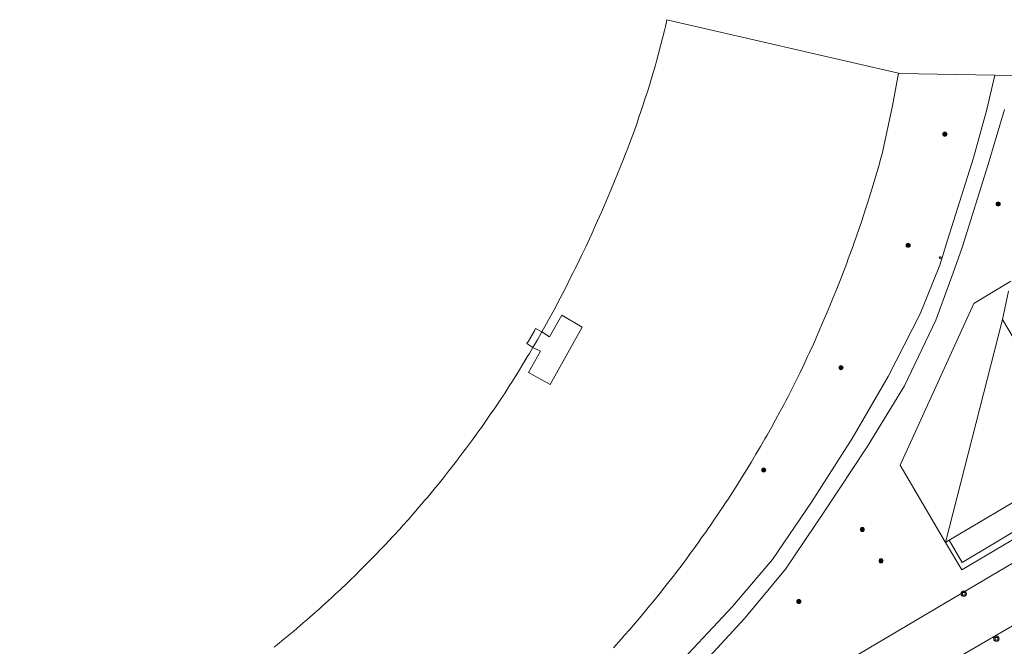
# Model space of a CAD drawing. Header units: metres. Extents: x 138165 to 154469, y 480134 to 494189.
# Tile 183 of 256: x 146092 to 146213, y 485894 to 485971. Entities that reach past the tile are written whole.
import ezdxf

# ---------------------------------------------------------------- set-up
doc = ezdxf.new("R2010")
doc.units = ezdxf.units.M
doc.header["$LTSCALE"] = 0.001
doc.header["$MEASUREMENT"] = 0
for name, color, linetype, lineweight in [('TOP-L-topo objecten punt', 7, 'Continuous', 0), ('TOP-L-topo objecten vlak', 7, 'Continuous', 0), ('TOP-L-water beschoeiing', 7, 'Continuous', 0)]:
    doc.layers.add(name, color=color, linetype=linetype, lineweight=lineweight)

# ---------------------------------------------------------------- blocks, each defined once
blk = doc.blocks.new('24')
at = {"layer": 'TOP-L-topo objecten punt', "color": 7, "linetype": 'Continuous', "lineweight": 0}
for radius in [0.025, 0.0182, 0.0115, 0.005]:
    blk.add_circle((0, 0), radius, dxfattribs=at)
blk = doc.blocks.new('39')
at = {"layer": 'TOP-L-topo objecten punt', "color": 7, "linetype": 'Continuous', "lineweight": 0}
for p, q in [((0.0175, 0.0175), (-0.0175, 0.0175)), ((-0.0175, 0.0175), (-0.0175, -0.0175)), ((0.0175, 0.0175), (0.0175, -0.0175)), ((0.0175, -0.0175), (-0.0175, -0.0175))]:
    blk.add_line(p, q, dxfattribs=at)
blk.add_circle((0, 0), 0.0332, dxfattribs=at)
blk = doc.blocks.new('10')
at = {"layer": 'TOP-L-topo objecten punt', "linetype": 'Continuous', "lineweight": 0}
blk.add_circle((0, 0), 0.0125, dxfattribs=at)

msp = doc.modelspace()

# ---------------------------------------------------------------- linework, layer by layer
at = {"layer": 'TOP-L-topo objecten vlak', "flags": 128}
for points in [[(146199.78, 485964.06), (146171.36, 485970.62), (146171.16, 485969.78), (146171.05, 485969.3), (146170.81, 485968.35), (146170.57, 485967.41), (146170.32, 485966.46), (146170.06, 485965.52), (146169.93, 485965.05), (146169.66, 485964.11), (146169.38, 485963.18), (146169.24, 485962.71), (146168.95, 485961.78), (146168.81, 485961.31), (146168.66, 485960.85), (146168.35, 485959.92), (146168.2, 485959.46), (146167.88, 485958.53), (146167.72, 485958.07), (146167.56, 485957.61), (146167.4, 485957.15), (146167.23, 485956.69), (146166.89, 485955.77), (146166.55, 485954.86), (146166.2, 485953.95), (146166.02, 485953.49), (146165.65, 485952.59), (146165.28, 485951.69), (146164.92, 485950.8), (146164.47, 485949.72), (146164.02, 485948.64), (146163.55, 485947.56), (146163.32, 485947.02), (146163.08, 485946.49), (146162.6, 485945.42), (146162.12, 485944.35), (146161.63, 485943.28), (146161.38, 485942.75), (146160.87, 485941.69), (146160.36, 485940.64), (146160.1, 485940.11), (146159.84, 485939.59), (146159.58, 485939.06), (146159.05, 485938.02), (146158.52, 485936.97), (146157.97, 485935.93), (146157.7, 485935.41), (146157.15, 485934.38), (146156.82, 485933.78), (146156.58, 485933.35), (146156.02, 485932.32), (146155.46, 485931.36), (146154.91, 485930.39), (146154.49, 485929.68), (146154.22, 485929.24), (146154.09, 485929.03), (146153.69, 485928.35), (146153.15, 485927.47), (146152.6, 485926.6), (146152.33, 485926.16), (146152.05, 485925.73), (146151.49, 485924.86), (146151.2, 485924.43), (146150.63, 485923.57), (146150.05, 485922.71), (146149.76, 485922.29), (146149.18, 485921.44), (146148.58, 485920.59), (146148.28, 485920.17), (146147.98, 485919.76), (146147.37, 485918.92), (146146.76, 485918.09), (146146.45, 485917.68), (146145.83, 485916.85), (146145.51, 485916.44), (146145.2, 485916.04), (146144.56, 485915.22), (146143.92, 485914.41), (146143.27, 485913.61), (146142.95, 485913.21), (146142.62, 485912.81), (146142.29, 485912.41), (146141.96, 485912.02), (146141.62, 485911.62), (146141.29, 485911.23), (146140.95, 485910.84), (146140.28, 485910.06), (146139.6, 485909.28), (146138.91, 485908.51), (146138.56, 485908.13), (146137.87, 485907.37), (146137.16, 485906.61), (146136.81, 485906.24), (146136.45, 485905.86), (146136.1, 485905.49), (146135.74, 485905.12), (146135.38, 485904.75), (146134.66, 485904.01), (146134.29, 485903.64), (146133.56, 485902.91), (146133.2, 485902.55), (146132.45, 485901.83), (146132.08, 485901.47), (146131.33, 485900.76), (146130.58, 485900.06), (146130.2, 485899.71), (146129.82, 485899.36), (146129.06, 485898.66), (146128.67, 485898.32), (146127.9, 485897.64), (146127.51, 485897.3), (146127.12, 485896.96), (146126.73, 485896.62), (146125.95, 485895.95), (146125.55, 485895.62), (146125.15, 485895.29), (146124.36, 485894.63), (146123.56, 485893.98), (146123.15, 485893.66)], [(146164.79, 485893.54), (146165.12, 485893.92), (146165.46, 485894.3), (146165.79, 485894.68), (146166.12, 485895.06), (146166.78, 485895.82), (146167.49, 485896.64), (146168.19, 485897.46), (146168.89, 485898.29), (146169.23, 485898.71), (146169.57, 485899.13), (146170.26, 485899.97), (146170.6, 485900.39), (146170.93, 485900.82), (146171.27, 485901.24), (146171.94, 485902.09), (146172.27, 485902.52), (146172.6, 485902.95), (146172.92, 485903.38), (146173.58, 485904.25), (146174.22, 485905.12), (146174.54, 485905.56), (146175.18, 485906.43), (146175.49, 485906.87), (146175.8, 485907.32), (146176.12, 485907.76), (146176.43, 485908.2), (146176.73, 485908.65), (146177.04, 485909.09), (146177.65, 485909.99), (146178.25, 485910.89), (146178.55, 485911.34), (146178.85, 485911.79), (146179.14, 485912.25), (146179.44, 485912.7), (146179.73, 485913.16), (146180.02, 485913.61), (146180.6, 485914.53), (146181.16, 485915.45), (146181.73, 485916.38), (146182.28, 485917.31), (146182.83, 485918.24), (146183.37, 485919.18), (146183.64, 485919.65), (146184.17, 485920.6), (146184.69, 485921.54), (146185.21, 485922.5), (146185.72, 485923.45), (146185.97, 485923.93), (146186.22, 485924.41), (146186.47, 485924.89), (146186.72, 485925.38), (146186.96, 485925.86), (146187.2, 485926.34), (146187.65, 485927.25), (146188.14, 485928.27), (146188.62, 485929.29), (146188.85, 485929.81), (146189.32, 485930.83), (146189.78, 485931.86), (146190.01, 485932.38), (146190.46, 485933.42), (146190.91, 485934.45), (146191.34, 485935.5), (146191.77, 485936.54), (146192.19, 485937.59), (146192.61, 485938.64), (146193.01, 485939.69), (146193.21, 485940.22), (146193.41, 485940.75), (146193.61, 485941.28), (146193.8, 485941.81), (146194.19, 485942.87), (146194.38, 485943.4), (146194.56, 485943.93), (146194.93, 485945), (146195.29, 485946.07), (146195.47, 485946.61), (146195.65, 485947.14), (146195.99, 485948.22), (146196.16, 485948.76), (146196.33, 485949.29), (146196.66, 485950.38), (146196.98, 485951.46), (146197.3, 485952.54), (146197.61, 485953.63), (146197.76, 485954.17), (146199.05, 485960.05), (146199.78, 485964.06)], [(146211.57, 485963.82), (146210.61, 485959.59), (146208.99, 485953.69), (146205.78, 485943.56), (146204.85, 485940.51), (146202.43, 485934.55), (146198.5, 485926.86), (146194.1, 485919.22), (146189.11, 485911.42), (146184.32, 485904.4), (146179.39, 485898.63), (146171.59, 485890.29)], [(146211.57, 485963.82), (146199.89, 485964.03), (146199.78, 485964.06)], [(146213.77, 485963.78), (146211.57, 485963.82)], [(146173.19, 485888.81), (146180.93, 485897.18), (146185.91, 485903.2), (146190.72, 485910.35), (146195.94, 485918.21), (146200.52, 485925.71), (146204.33, 485933.75), (146206.47, 485939.57), (146207.59, 485942.66), (146210.74, 485952.74), (146212.77, 485959.61)], [(146213.56, 485938.53), (146209, 485935.82), (146199.98, 485915.96), (146205.54, 485906.49)], [(146213.27, 485937.32), (146212.53, 485933.85)], [(146158.45, 485934.38), (146156.95, 485931.73), (146156.02, 485932.32), (146155.23, 485932.74), (146155.12, 485932.44), (146154.36, 485931.17), (146154.17, 485930.91), (146154.91, 485930.39), (146155.85, 485929.96), (146154.36, 485927.35), (146157.02, 485925.86), (146160.96, 485932.9), (146158.45, 485934.38)], [(146205.54, 485906.49), (146212.53, 485933.85)], [(146212.53, 485933.85), (146222.71, 485916.68), (146205.97, 485906.75)], [(146205.97, 485906.75), (146207.57, 485904.03), (146224.48, 485914.11)], [(146224.9, 485913.39), (146207.53, 485903.12), (146205.54, 485906.49)], [(146224.53, 485910.19), (146224.18, 485909.99), (146215.85, 485905.19), (146184.73, 485886.78), (146142.82, 485861.94), (146091.93, 485831.81)], [(146205.54, 485906.49), (146205.97, 485906.75)], [(146198.76, 485887.54), (146223.39, 485901.88)]]:
    msp.add_lwpolyline(points, dxfattribs=at)
at = {"layer": 'TOP-L-water beschoeiing', "flags": 128}
for points in [[(146199.78, 485964.06), (146199.05, 485960.05), (146197.76, 485954.17), (146197.61, 485953.63), (146197.3, 485952.54), (146196.98, 485951.46), (146196.66, 485950.38), (146196.33, 485949.29), (146196.16, 485948.76), (146195.99, 485948.22), (146195.65, 485947.14), (146195.47, 485946.61), (146195.29, 485946.07), (146194.93, 485945), (146194.56, 485943.93), (146194.38, 485943.4), (146194.19, 485942.87), (146193.8, 485941.81), (146193.61, 485941.28), (146193.41, 485940.75), (146193.21, 485940.22), (146193.01, 485939.69), (146192.61, 485938.64), (146192.19, 485937.59), (146191.77, 485936.54), (146191.34, 485935.5), (146190.91, 485934.45), (146190.46, 485933.42), (146190.01, 485932.38), (146189.78, 485931.86), (146189.32, 485930.83), (146188.85, 485929.81), (146188.62, 485929.29), (146188.14, 485928.27), (146187.65, 485927.25), (146187.2, 485926.34), (146186.96, 485925.86), (146186.72, 485925.38), (146186.47, 485924.89), (146186.22, 485924.41), (146185.97, 485923.93), (146185.72, 485923.45), (146185.21, 485922.5), (146184.69, 485921.54), (146184.17, 485920.6), (146183.64, 485919.65), (146183.37, 485919.18), (146182.83, 485918.24), (146182.28, 485917.31), (146181.73, 485916.38), (146181.16, 485915.45), (146180.6, 485914.53), (146180.02, 485913.61), (146179.73, 485913.16), (146179.44, 485912.7), (146179.14, 485912.25), (146178.85, 485911.79), (146178.55, 485911.34), (146178.25, 485910.89), (146177.65, 485909.99), (146177.04, 485909.09), (146176.73, 485908.65), (146176.43, 485908.2), (146176.12, 485907.76), (146175.8, 485907.32), (146175.49, 485906.87), (146175.18, 485906.43), (146174.54, 485905.56)], [(146154.91, 485930.39), (146154.49, 485929.68), (146154.22, 485929.24), (146153.69, 485928.35), (146153.15, 485927.47), (146152.6, 485926.6), (146152.33, 485926.16), (146152.05, 485925.73), (146151.49, 485924.86), (146151.2, 485924.43), (146150.63, 485923.57), (146150.05, 485922.71), (146149.76, 485922.29), (146149.18, 485921.44), (146148.58, 485920.59), (146148.28, 485920.17), (146147.98, 485919.76), (146147.37, 485918.92), (146146.76, 485918.09), (146146.45, 485917.68), (146145.83, 485916.85), (146145.51, 485916.44), (146145.2, 485916.04), (146144.56, 485915.22), (146143.92, 485914.41), (146143.27, 485913.61), (146142.95, 485913.21), (146142.62, 485912.81), (146142.29, 485912.41), (146141.96, 485912.02), (146141.62, 485911.62), (146141.29, 485911.23), (146140.95, 485910.84), (146140.28, 485910.06), (146139.6, 485909.28), (146138.91, 485908.51), (146138.56, 485908.13), (146137.87, 485907.37), (146137.16, 485906.61), (146136.81, 485906.24), (146136.45, 485905.86), (146136.1, 485905.49), (146135.74, 485905.12), (146135.38, 485904.75), (146134.66, 485904.01), (146134.29, 485903.64), (146133.56, 485902.91), (146133.2, 485902.55), (146132.45, 485901.83), (146132.08, 485901.47), (146131.33, 485900.76), (146130.58, 485900.06), (146130.2, 485899.71), (146129.82, 485899.36), (146129.06, 485898.66), (146128.67, 485898.32), (146127.9, 485897.64), (146127.51, 485897.3), (146127.12, 485896.96), (146126.73, 485896.62), (146125.95, 485895.95), (146125.55, 485895.62), (146125.15, 485895.29), (146124.36, 485894.63), (146123.56, 485893.98), (146123.15, 485893.66)], [(146174.54, 485905.56), (146174.22, 485905.12), (146173.58, 485904.25), (146172.92, 485903.38), (146172.6, 485902.95), (146172.27, 485902.52), (146171.94, 485902.09), (146171.27, 485901.24), (146170.93, 485900.82), (146170.6, 485900.39), (146170.26, 485899.97), (146169.57, 485899.13), (146169.23, 485898.71), (146168.89, 485898.29), (146168.19, 485897.46), (146167.49, 485896.64), (146166.78, 485895.82), (146166.12, 485895.06), (146165.79, 485894.68), (146165.46, 485894.3), (146165.12, 485893.92), (146164.79, 485893.54)]]:
    msp.add_lwpolyline(points, dxfattribs=at)

# ---------------------------------------------------------------- block references
at = {"layer": 'TOP-L-topo objecten punt', "xscale": 10, "yscale": 10, "zscale": 10}
for name, p in [('24', (146205.45, 485956.58)), ('24', (146212, 485948.01)), ('24', (146200.95, 485942.95)), ('10', (146204.87, 485941.42)), ('24', (146192.71, 485927.93)), ('24', (146183.23, 485915.39)), ('24', (146195.33, 485908.08)), ('24', (146197.63, 485904.23)), ('39', (146207.78, 485900.19)), ('24', (146187.54, 485899.24)), ('39', (146211.79, 485894.67))]:
    msp.add_blockref(name, p, dxfattribs=at)

doc.saveas('drawing.dxf')
